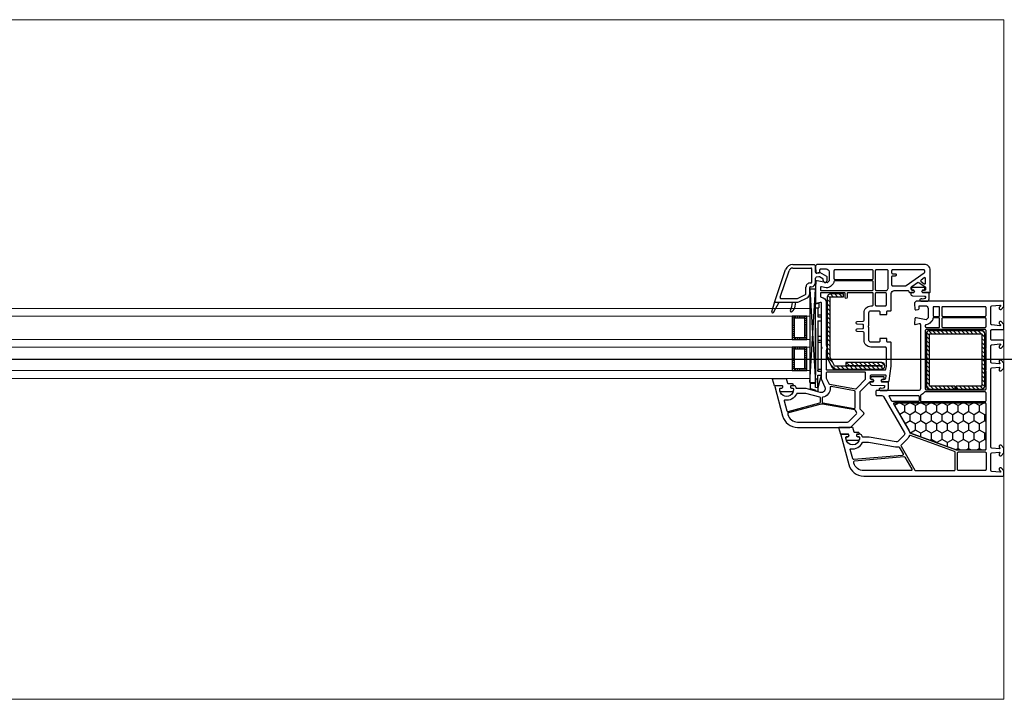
# Model space of a CAD drawing. Header units: millimetres. Extents: x 53645 to 137188, y 78097 to 135542.
# Tile 202 of 256: x 121376 to 121883, y 104279 to 104629. Entities that reach past the tile are written whole.
import ezdxf

# ---------------------------------------------------------------- set-up
doc = ezdxf.new("R2010")
doc.units = ezdxf.units.MM
doc.linetypes.add('CONTI', pattern=[0])
doc.linetypes.add('GOST2.303 5', pattern=[24, 20, -1.5, 1, -1.5])
for name, color, linetype in [('axis_dim', 40, 'CONTI'), ('GASKET', 5, 'Continuous'), ('PVC', 7, 'Continuous'), ('STEEL', 5, 'Continuous')]:
    doc.layers.add(name, color=color, linetype=linetype)
doc.layers.add('doors_windows', color=4, linetype='Continuous', lineweight=5)

# ---------------------------------------------------------------- blocks, each defined once
blk = doc.blocks.new('*U33')
at = {"linetype": 'Continuous'}
h = blk.add_hatch(dxfattribs=at)
h.set_pattern_fill('HONEY', color=6, angle=-90, style=0)
h.set_pattern_definition([(270, (-72.136, 52.6428), (2.74963, -4.7625), [3.175, -6.35]), (30, (-72.136, 52.6428), (2.74963, 4.7625), [3.175, -6.35]), (330, (-72.136, 52.6428), (5.49926, -6e-07), [-6.35, 3.175])])
h.paths.add_polyline_path([(56.24, -37.59, 0.57735), (56.67, -36.84), (48.99, -23.53, -0.079163), (48.6, -22.5, 0.259107), (48.28, -22.14), (24.61, -13.52, 0.087489), (24.43, -13.49), (9.72, -13.49, 0.414214), (9.22, -13.99), (9.22, -37.09, 0.414214), (9.72, -37.59)])
at = {"color": 1, "linetype": 'Continuous'}
for p, q in [((94, -51.97), (95.8, -45.37)), ((95.8, -45.39), (95.8, -43.52)), ((95.8, -43.52), (97, -43.85)), ((95.8, -45.37), (97, -45.65)), ((95.8, -45.37), (95.8, -51.97)), ((97, -43.85), (97, -44.14)), ((97, -44.14), (99.56, -44.82)), ((99.56, -44.82), (99.56, -47.87)), ((95.8, -45.65), (95.8, -51.97)), ((97, -49.97), (95.8, -49.97)), ((97, -45.65), (97, -88.61)), ((99.56, -47.87), (97, -47.87)), ((95.8, -51.97), (94, -51.97)), ((94, -82.97), (94, -51.97)), ((95.8, -53.97), (94, -53.97)), ((95.8, -54.97), (94, -54.97)), ((95.8, -53.97), (95.8, -54.57)), ((95.8, -79.97), (95.8, -53.97)), ((97, -76.2), (97, -52)), ((95.8, -68.97), (94, -68.97)), ((95.8, -69.97), (94, -69.97)), ((95.8, -71.97), (94, -71.97)), ((95.8, -79.97), (94, -79.97)), ((95.8, -81.97), (94, -81.97)), ((95.8, -82.97), (94, -82.97)), ((95.8, -86.67), (95.8, -81.97)), ((97, -86.67), (95.3, -86.67)), ((95.3, -89.07), (95.3, -86.67)), ((97, -88.61), (95.3, -89.07))]:
    blk.add_line(p, q, dxfattribs=at)
at = {"color": 1, "linetype": 'Continuous', "lineweight": 25}
for p, q in [((99.98, -48.17), (96.99, -96.18)), ((99.98, -96.18), (96.99, -48.17))]:
    blk.add_line(p, q, dxfattribs=at)
at = {"color": 5}
for p, q in [((102.48, -55.28), (101.48, -55.28)), ((102.48, -55.28), (102.48, -54.28)), ((103.48, -55.28), (103.48, -54.28)), ((104.48, -55.28), (104.48, -54.28)), ((105.48, -55.28), (105.48, -54.28)), ((106.48, -55.28), (106.48, -54.28)), ((107.48, -55.28), (107.48, -54.28)), ((107.98, -55.28), (107.98, -54.28)), ((107.98, -55.28), (108.98, -55.28)), ((102.48, -56.28), (101.48, -56.28)), ((102.48, -57.28), (101.48, -57.28)), ((102.48, -58.28), (101.48, -58.28)), ((102.48, -59.28), (101.48, -59.28)), ((102.48, -60.28), (101.48, -60.28)), ((107.98, -56.28), (108.98, -56.28)), ((107.98, -57.28), (108.98, -57.28)), ((107.98, -58.28), (108.98, -58.28)), ((107.98, -59.28), (108.98, -59.28)), ((107.98, -60.28), (108.98, -60.28)), ((102.48, -61.28), (101.48, -61.28)), ((102.48, -62.28), (101.48, -62.28)), ((102.48, -63.28), (101.48, -63.28)), ((102.48, -64.28), (101.48, -64.28)), ((102.48, -65.28), (101.48, -65.28)), ((102.48, -65.28), (101.48, -65.28)), ((102.48, -65.28), (102.48, -66.28)), ((103.48, -66.28), (103.48, -65.28)), ((104.48, -66.28), (104.48, -65.28)), ((105.48, -66.28), (105.48, -65.28)), ((106.48, -66.28), (106.48, -65.28)), ((107.48, -66.28), (107.48, -65.28)), ((107.98, -61.28), (108.98, -61.28)), ((107.98, -62.28), (108.98, -62.28)), ((107.98, -63.28), (108.98, -63.28)), ((107.98, -64.28), (108.98, -64.28)), ((107.98, -65.28), (108.98, -65.28)), ((107.98, -65.28), (108.98, -65.28)), ((107.98, -65.28), (107.98, -66.28)), ((102.48, -66.28), (101.48, -66.28)), ((102.48, -71.28), (102.48, -70.28)), ((103.48, -71.28), (103.48, -70.28)), ((104.48, -71.28), (104.48, -70.28)), ((105.48, -71.28), (105.48, -70.28)), ((106.48, -71.28), (106.48, -70.28)), ((107.48, -71.28), (107.48, -70.28)), ((107.98, -66.28), (108.98, -66.28)), ((107.98, -71.28), (107.98, -70.28)), ((102.48, -71.28), (101.48, -71.28)), ((102.48, -72.28), (101.48, -72.28)), ((102.48, -73.28), (101.48, -73.28)), ((102.48, -74.28), (101.48, -74.28)), ((102.48, -75.28), (101.48, -75.28)), ((107.98, -71.28), (108.98, -71.28)), ((107.98, -72.28), (108.98, -72.28)), ((107.98, -73.28), (108.98, -73.28)), ((107.98, -74.28), (108.98, -74.28)), ((107.98, -75.28), (108.98, -75.28)), ((102.48, -76.28), (101.48, -76.28)), ((102.48, -77.28), (101.48, -77.28)), ((102.48, -78.28), (101.48, -78.28)), ((102.48, -79.28), (101.48, -79.28)), ((102.48, -80.28), (101.48, -80.28)), ((107.98, -76.28), (108.98, -76.28)), ((107.98, -77.28), (108.98, -77.28)), ((107.98, -78.28), (108.98, -78.28)), ((107.98, -79.28), (108.98, -79.28)), ((107.98, -80.28), (108.98, -80.28)), ((102.48, -81.28), (101.48, -81.28)), ((102.48, -81.28), (101.48, -81.28)), ((102.48, -82.28), (101.48, -82.28)), ((102.48, -81.28), (102.48, -82.28)), ((103.48, -82.28), (103.48, -81.28)), ((104.48, -82.28), (104.48, -81.28)), ((105.48, -82.28), (105.48, -81.28)), ((106.48, -82.28), (106.48, -81.28)), ((107.48, -82.28), (107.48, -81.28)), ((107.98, -81.28), (108.98, -81.28)), ((107.98, -81.28), (108.98, -81.28)), ((107.98, -81.28), (107.98, -82.28)), ((107.98, -82.28), (108.98, -82.28))]:
    blk.add_line(p, q, dxfattribs=at)
blk.add_lwpolyline([(56.59, -37.59, 0.57735), (56.85, -37.14), (48.22, -22.19, 0.176327), (48.06, -22.06), (24.57, -13.51, 0.087489), (24.47, -13.49), (9.52, -13.49, 0.414214), (9.22, -13.79), (9.22, -37.29, 0.414214), (9.52, -37.59)], format="xyb", close=True)
at = {"color": 1, "linetype": 'Continuous', "lineweight": 25}
blk.add_lwpolyline([(99.98, -50.18), (99.98, -48.17), (96.99, -48.17), (96.99, -96.18), (99.98, -96.18)], close=True, dxfattribs=at)
at = {"color": 5}
for points in [[(101.48, -66.28), (108.98, -66.28), (108.98, -54.28), (101.48, -54.28)], [(102.48, -65.28), (107.98, -65.28), (107.98, -55.28), (102.48, -55.28)], [(101.48, -82.28), (108.98, -82.28), (108.98, -70.28), (101.48, -70.28)], [(102.48, -81.28), (107.98, -81.28), (107.98, -71.28), (102.48, -71.28)]]:
    blk.add_lwpolyline(points, close=True, dxfattribs=at)
at = {"layer": 'doors_windows', "color": 5}
for points in [[(100, -50.28), (538.02, -50.28), (538.02, -54.28), (100, -54.28)], [(100, -66.28), (538.02, -66.28), (538.02, -70.28), (100, -70.28)], [(100, -82.28), (538.02, -82.28), (538.02, -86.28), (100, -86.28)]]:
    blk.add_lwpolyline(points, close=True, dxfattribs=at)
at = {"layer": 'GASKET'}
for p, q in [((118.7, -84.2), (115.7, -89.5)), ((119.43, -84.5), (117.99, -89.88)), ((107.45, -87.48), (107.09, -89.5))]:
    blk.add_line(p, q, dxfattribs=at)
at = {"layer": 'GASKET', "color": 5, "linetype": 'Continuous'}
for points in [[(75.14, -22.56, -0.414214), (74.44, -21.86), (74.44, -21.76, -0.414214), (74.74, -21.46), (75.59, -21.46), (75.76, -21.16, 0.57735), (75.24, -20.26), (74.79, -20.26, -0.414214), (74.29, -19.76), (74.29, -19.46, -0.020024), (74.3, -19.18, -0.390947), (75.3, -18.26), (80.28, -18.26, -0.390947), (81.28, -19.18), (81.29, -19.46), (81.29, -19.76, -0.414214), (80.79, -20.26), (80.34, -20.26, 0.57735), (79.82, -21.16), (80, -21.46), (84.04, -21.46), (85.06, -24.85, -0.502334), (84.77, -25.23), (78.01, -25.23), (77.28, -22.8, 0.349418), (76.98, -22.56)], [(62.12, -49.68, 0.414214), (61.62, -50.18, 0.054959), (61.71, -50.94, 0.351258), (61.9, -51.1), (68.34, -51.1, 0.351258), (68.54, -50.94, 0.054959), (68.62, -50.18, 0.414214), (68.12, -49.68), (67.67, -49.68, -0.57735), (67.15, -48.78), (67.33, -48.48), (68.79, -48.48, 0.414214), (68.99, -48.28), (68.99, -47.81, 0.407864), (68.01, -46.81), (61.8, -46.68, -0.433601), (61.41, -46.24), (61.44, -45.92, -0.363714), (62.16, -45.19), (63.13, -45.11, -0.169782), (63.32, -45.16, 1.241435), (63.77, -43.99), (60.68, -43.99, 0.414214), (59.48, -45.19), (59.48, -48.18, 0.414214), (59.78, -48.48), (62.92, -48.48), (63.09, -48.78, -0.57735), (62.57, -49.68)], [(109.24, -47.61, -0.414214), (108.54, -46.91), (108.54, -46.81, -0.414214), (108.84, -46.51), (109.69, -46.51), (109.86, -46.21, 0.57735), (109.34, -45.31), (108.89, -45.31, -0.414214), (108.39, -44.81), (108.39, -44.51, -0.020024), (108.4, -44.23, -0.390947), (109.4, -43.31), (114.38, -43.31, -0.390947), (115.38, -44.23), (115.39, -44.51), (115.39, -44.81, -0.414214), (114.89, -45.31), (114.44, -45.31, 0.57735), (113.92, -46.21), (114.1, -46.51), (118.14, -46.51), (119.16, -49.9, -0.502334), (118.87, -50.28), (112.11, -50.28), (111.38, -47.85, 0.349418), (111.09, -47.61)], [(41.14, -95.68, 0.414214), (40.64, -96.18, 0.054959), (40.72, -96.94, 0.351258), (40.91, -97.1), (47.36, -97.1, 0.351258), (47.55, -96.94, 0.054959), (47.64, -96.18, 0.414214), (47.14, -95.68), (46.69, -95.68, -0.57735), (46.17, -94.78), (46.34, -94.48), (47.8, -94.48, 0.414214), (48, -94.28), (48, -93.81, 0.407864), (47.02, -92.81), (40.81, -92.68, -0.433601), (40.42, -92.24), (40.45, -91.92, -0.363714), (41.18, -91.19), (42.14, -91.11, -0.169782), (42.33, -91.16, 1.241435), (42.79, -89.99), (39.7, -89.99, 0.414214), (38.5, -91.19), (38.5, -94.18, 0.414214), (38.8, -94.48), (41.93, -94.48), (42.1, -94.78, -0.57735), (41.59, -95.68)]]:
    blk.add_lwpolyline(points, format="xyb", close=True, dxfattribs=at)
at = {"layer": 'GASKET'}
for centre, radius, start, end in [((112.37, -88.34), 5, 132.486, 170), ((116.89, -89.32), 8, 150.58, 180), ((109.4, -85.1), 0.6, 330.58, 132.486), ((119.04, -84.4), 0.4, 345, 150.5133)]:
    blk.add_arc(centre, radius, start, end, dxfattribs=at)
at = {"layer": 'PVC'}
for p, q in [((105.5, -89.74), (101.35, -91.76)), ((117.7, -89.5), (106.55, -89.5)), ((108.89, -89.32), (108.89, -89.5)), ((117.98, -89.9), (112.42, -106.29)), ((118, -89.8), (118, -89.8)), ((100, -93.92), (100, -97)), ((101.9, -93.92), (101.9, -97.3)), ((106.33, -91.45), (102.18, -93.47)), ((114.77, -91.4), (106.55, -91.4)), ((115.24, -92.06), (110.62, -105.68)), ((91, -100.65), (91, -102.27)), ((93, -100.65), (93, -101.11)), ((97, -99.6), (97, -101.91)), ((98.9, -99.9), (98.9, -106.6)), ((99.5, -97.5), (99.1, -97.5)), ((99.8, -99.4), (99.4, -99.4)), ((91.25, -102.7), (94.8, -104.75)), ((93.25, -101.55), (95.01, -102.56)), ((94.8, -104.75), (96.41, -104.47)), ((95.35, -102.62), (96.59, -102.4)), ((97, -104.96), (97, -108.25)), ((97.75, -109), (97, -108.25)), ((108.63, -109), (97.75, -109)), ((108.72, -107.1), (99.4, -107.1))]:
    blk.add_line(p, q, dxfattribs=at)
for points in [[(44, -44), (65.5, -44, 0.414214), (66, -43.5), (66, -42, 0.414214), (65.5, -41.5), (62.8, -41.5, -0.267949), (61.93, -41), (51.13, -22.29, -0.339454), (51.29, -21.09), (54.58, -17.8, -0.245592), (55.47, -17.52), (69.3, -19.95, 0.043661), (69.82, -20), (72.5, -20, -0.414214), (73, -20.5, 0.414214), (74, -21.5), (75.65, -21.5), (75.82, -21.2, 0.57735), (75.3, -20.3), (74.85, -20.3, -0.414214), (74.35, -19.8), (74.35, -19.5, -1), (81.35, -19.5), (81.35, -19.8, -0.414214), (80.85, -20.3), (80.4, -20.3, 0.57735), (79.88, -21.2), (80.05, -21.5), (83.7, -21.5, 0.493145), (83.99, -21.12), (79.92, -5.93, 0.339454), (72.19, 0), (0.5, 0, 0.414214), (0, -0.5), (0, -2.41), (0, -2.7), (1.5, -4.2), (2, -4.2, 0.414214), (2.5, -3.7), (2.5, -3.3, 0.198912), (2.44, -3.16), (1.79, -2.51, -0.700208), (2.03, -2), (6.24, -2.37, -0.388879), (6.7, -2.87), (6.7, -11.46, -0.388879), (6.24, -11.96), (2.33, -12.3, -0.700208), (2.09, -11.79), (2.44, -11.44, 0.198912), (2.5, -11.3), (2.5, -10.9, 0.414214), (2, -10.4), (1.5, -10.4), (0, -11.9), (0, -14.4), (1.5, -15.9), (2, -15.9, 0.414214), (2.5, -15.4), (2.5, -15, 0.198912), (2.44, -14.86), (2.09, -14.51, -0.700208), (2.33, -14), (6.24, -14.34, -0.388879), (6.7, -14.84), (6.7, -55.16, -0.388879), (6.24, -55.66), (2.33, -56, -0.700208), (2.09, -55.49), (2.44, -55.14, 0.198912), (2.5, -55), (2.5, -54.6, 0.414214), (2, -54.1), (1.5, -54.1), (0, -55.6), (0, -58.1), (1.5, -59.6), (2, -59.6, 0.414214), (2.5, -59.1), (2.5, -58.7, 0.198912), (2.44, -58.56), (2.09, -58.21, -0.700208), (2.33, -57.7), (6.24, -58.04, -0.388879), (6.7, -58.54), (6.7, -67.13, -0.388879), (6.24, -67.63), (2.03, -68, -0.700208), (1.79, -67.49), (2.44, -66.84, 0.198912), (2.5, -66.7), (2.5, -66.3, 0.414214), (2, -65.8), (1.5, -65.8), (0, -67.3), (0, -67.59), (0, -69.5, 0.414214), (0.5, -70), (6.2, -70, -0.414214), (6.7, -70.5), (6.7, -74.9, -0.414214), (6.2, -75.4), (0.5, -75.4, 0.414214), (0, -75.9), (0, -78.1), (1.5, -79.6), (2, -79.6, 0.414214), (2.5, -79.1), (2.5, -78.7, 0.198912), (2.44, -78.56), (1.79, -77.91, -0.700208), (2.03, -77.4), (6.24, -77.77, -0.388879), (6.7, -78.27), (6.7, -87.13, -0.388879), (6.24, -87.63), (2.03, -88, -0.700208), (1.79, -87.49), (2.44, -86.84, 0.198912), (2.5, -86.7), (2.5, -86.3, 0.414214), (2, -85.8), (1.5, -85.8), (0, -87.3), (0, -87.59), (0, -89.5, 0.414214), (0.5, -90), (45.25, -90), (46, -89.25), (46, -88.75), (45.82, -85.97, 0.446275), (45.23, -85.51), (44.11, -85.7, 0.36397), (43.7, -86.2), (43.7, -87.2, -0.414214), (43.2, -87.7), (40.5, -87.7, -0.414214), (39, -86.2), (39, -81.43), (40, -80.43), (45.22, -81.49, 0.454146), (45.82, -81.03), (46, -78.32, 0.51393), (45.62, -78.01), (43.63, -78.54, -0.493145), (43, -78.06), (43, -45, -0.414214)], [(23.95, -3.3), (23.95, -11.9, -0.414214), (23.45, -12.4), (9.7, -12.4, -0.414214), (9.2, -11.9), (9.2, -3.3, -0.414214), (9.7, -2.8), (23.45, -2.8, -0.414214)], [(25.55, -2.8, 0.414214), (25.05, -3.3), (25.05, -12.18, 0.315299), (25.38, -12.65), (48.07, -20.91, 0.415199), (48.71, -20.61, -0.110369), (49.53, -19.32), (52.89, -15.95, 0.339454), (52.97, -15.35), (45.87, -3.05, 0.267949), (45.44, -2.8)], [(47.87, -2.8), (72.19, -2.8, -0.339454), (77.21, -6.65), (77.34, -7.12, -0.466308), (76.9, -7.75), (51.47, -9.97, -0.291473), (51, -9.72), (47.43, -3.55, -0.57735)], [(52.32, -10.6), (77.26, -8.42, -0.36397), (77.79, -8.79), (79.1, -13.7, -0.546119), (78.76, -14.08, 0.339137), (72.85, -17.21, -0.293253), (72.4, -17.5), (69.78, -17.5), (55.9, -15.05, 0.100742), (54.5, -15.09, -0.329802), (53.96, -14.85), (51.94, -11.35, -0.548619)], [(24.5, -13.5), (9.7, -13.5, 0.414214), (9.2, -14), (9.2, -37.1, 0.414214), (9.7, -37.6), (56.22, -37.6, 0.57735), (56.65, -36.85), (48.97, -23.54, -0.079163), (48.58, -22.51, 0.259107), (48.26, -22.15)], [(9.7, -38.3, 0.414214), (9.2, -38.8), (9.2, -42.8, 0.414214), (9.7, -43.3), (40.66, -43.3, 0.252264), (41.08, -43.08, -0.152167), (42.69, -41.76, 0.305615), (43, -41.29), (43, -38.8, 0.414214), (42.5, -38.3)], [(44.2, -38.3), (57.2, -38.3, -0.267949), (57.63, -38.55), (59.08, -41.05, -0.57735), (58.82, -41.5), (44.2, -41.5, -0.414214), (43.7, -41), (43.7, -38.8, -0.414214)], [(9.7, -44.4, 0.414214), (9.2, -44.9), (9.2, -54.1, -1), (9.2, -54.7), (9.2, -65.1, -1), (9.2, -65.7), (9.2, -74.9, 0.414214), (9.7, -75.4), (40, -75.4, 0.414214), (40.5, -74.9), (40.5, -44.9, 0.414214), (40, -44.4)], [(9.7, -76.5, 0.414214), (9.2, -77), (9.2, -81, 0.414214), (9.7, -81.5), (31.5, -81.5, 0.414214), (32, -81), (32, -77, 0.414214), (31.5, -76.5)], [(33.6, -76.5, 0.414214), (33.1, -77), (33.1, -81, 0.414214), (33.6, -81.5), (36.03, -81.5, 0.372896), (36.53, -81.07, -0.161969), (37.23, -79.66), (38.23, -78.66, -0.198912), (40, -77.93, 0.414214), (40.5, -77.43), (40.5, -77, 0.414214), (40, -76.5)], [(9.7, -82.2, 0.414214), (9.2, -82.7), (9.2, -86.7, 0.414214), (9.7, -87.2), (31.5, -87.2, 0.414214), (32, -86.7), (32, -82.7, 0.414214), (31.5, -82.2)], [(33.6, -82.2, 0.414214), (33.1, -82.7), (33.1, -86.7, 0.414214), (33.6, -87.2), (36, -87.2, 0.414214), (36.5, -86.7), (36.5, -82.7, 0.414214), (36, -82.2)]]:
    blk.add_lwpolyline(points, format="xyb", close=True, dxfattribs=at)
at = {"layer": 'PVC', "linetype": 'Continuous', "lineweight": 25}
for points in [[(96.25, -109), (97, -108.25), (97, -107.75), (96.82, -104.97, 0.446275), (96.23, -104.51), (95.11, -104.7, 0.36397), (94.7, -105.2), (94.7, -106.2, -0.414214), (94.2, -106.7), (91.5, -106.7, -0.414214), (90, -105.2), (90, -100.43), (91, -99.43), (96.22, -100.49, 0.454146), (96.82, -100.03), (96.99, -97.41, 0.016582), (97, -97.21), (97, -89.3, 0.493145), (96.62, -89.01), (94.63, -89.54, -0.493145), (94, -89.06), (94, -66.71, 0.201513), (93.85, -66.36, -0.420084), (93.85, -65.64, 0.201513), (94, -65.29), (94, -50), (92.17, -45.8, -0.628383), (94.52, -43.07), (101.73, -45), (106.5, -45, -0.414214), (107, -45.5, 0.414214), (108, -46.5), (109.65, -46.5), (109.82, -46.2, 0.57735), (109.3, -45.3), (108.87, -45.3, -0.38517), (108.37, -44.85, -1.105542), (115.33, -44.85, -0.38517), (114.83, -45.3), (114.4, -45.3, 0.57735), (113.88, -46.2), (114.05, -46.5), (117.7, -46.5, 0.493145), (117.99, -46.12), (113.92, -30.93, 0.339454), (106.19, -25), (79.41, -25, 0.198912), (78.71, -25.29), (72.15, -31.85, 0.414214), (72.15, -32.56), (73.85, -34.27, -0.198912), (74, -34.62), (74, -43.29, -0.198912), (73.85, -43.65), (69.15, -48.35, -0.198912), (68.79, -48.5), (67.35, -48.5), (67.18, -48.8, 0.57735), (67.7, -49.7), (68.2, -49.7, -0.414214), (68.7, -50.2), (68.7, -51.6, -0.414214), (68.2, -52.1), (61.21, -52.1, -0.455633), (60.72, -51.53), (60.91, -50.13, -0.373972), (61.41, -49.7), (62.6, -49.7, 0.57735), (63.12, -48.8), (62.95, -48.5), (59.56, -48.5, 0.373885), (59.06, -48.93), (58, -56.5), (58, -68.6, 0.414214), (58.3, -68.9), (59.9, -68.9, -0.414214), (60.2, -69.2), (60.2, -70.6, 0.414214), (60.5, -70.9), (63.6, -70.9, 0.414214), (63.9, -70.6), (63.9, -69.4, -0.414214), (64.4, -68.9), (68.5, -68.9, -0.414214), (69.5, -69.9), (69.5, -76.29, 0.201513), (69.65, -76.64, -0.420084), (69.65, -77.36, 0.201513), (69.5, -77.71), (69.5, -84.1, -0.414214), (68.5, -85.1), (64.4, -85.1, -0.414214), (63.9, -84.6), (63.9, -83.4, 0.414214), (63.6, -83.1), (60.5, -83.1, 0.414214), (60.2, -83.4), (60.2, -84.8, -0.414214), (59.9, -85.1), (58.3, -85.1, 0.414214), (58, -85.4), (58, -94, -0.414214), (56.5, -95.5), (49.5, -95.5, -0.414214), (49, -95, 0.414214), (48.5, -94.5), (46.35, -94.5), (46.18, -94.8, 0.57735), (46.7, -95.7), (47.2, -95.7, -0.414214), (47.7, -96.2), (47.7, -97.17, -0.244698), (47.49, -97.58), (44.44, -99.72, -0.315299), (43.86, -99.72), (40.51, -97.37, -0.244698), (40.3, -96.96), (40.3, -96.2, -0.414214), (40.8, -95.7), (41.6, -95.7, 0.57735), (42.12, -94.8), (41.95, -94.5), (38.3, -94.5, 0.414214), (38, -94.8), (38, -106, 0.414214), (41, -109)], [(93.48, -36.95, 0.109518), (94.78, -36.9), (110.94, -32.57, 0.414214), (111.29, -31.95), (111.21, -31.65, 0.339454), (106.19, -27.8), (80.57, -27.8, 0.198912), (79.87, -28.09), (75.88, -32.08, 0.382222), (75.84, -32.75, -0.088112), (76.34, -33.67, 0.274835), (76.73, -34)], [(88.94, -46.01, 0.498043), (89.52, -45.46, -0.394481), (93.23, -40.57, 0.365019), (93.65, -40.07), (93.65, -38.12, 0.36397), (93.24, -37.62), (77.09, -34.77, 0.466308), (76.5, -35.27), (76.5, -43.39, 0.36397), (76.91, -43.89)], [(106.4, -42.5, 0.293253), (106.85, -42.21, -0.339137), (112.76, -39.08, 0.546119), (113.1, -38.7), (111.73, -33.6, 0.414214), (111.12, -33.24), (94.72, -37.64, 0.339454), (94.35, -38.12), (94.35, -40.05, 0.339454), (94.72, -40.53), (101.99, -42.48, 0.065543), (102.12, -42.5)], [(91, -53.5, 0.414214), (91.5, -53), (91.5, -50.63, 0.103244), (91.46, -50.43), (90.21, -47.58, 0.251284), (89.84, -47.28), (76.38, -44.91, 0.28183), (75.89, -45.1, -0.034736), (75.62, -45.41), (71.35, -49.69, 0.198912), (71.2, -50.04), (71.2, -53, 0.414214), (71.7, -53.5)], [(80.2, -94.4, 0.414214), (80.7, -93.9), (80.7, -91.9, -1), (81.7, -91.9), (81.7, -93.9, 0.414214), (82.2, -94.4), (94, -94.4, 0.414214), (94.5, -93.9), (94.5, -92.61, 0.387795), (94.05, -92.11, -0.387795), (91.5, -89.32), (91.5, -67.31, -0.229416), (91.5, -64.69), (91.5, -55.1, 0.414214), (91, -54.6), (61.23, -54.6, 0.373972), (60.73, -55.03), (60.5, -56.64, 0.034844), (60.5, -56.71), (60.5, -65.9, 0.414214), (61, -66.4), (68.5, -66.4, -0.414214), (72, -69.9), (72, -73.72, 0.39896), (72.47, -74.22), (75.53, -74.38, -0.39896), (76, -74.87), (76, -75.31, -0.39896), (75.53, -75.8), (72.73, -75.95, 0.442836), (72.26, -76.52, -0.074681), (72.26, -77.48, 0.442836), (72.73, -78.05), (75.53, -78.2, -0.39896), (76, -78.69), (76, -79.13, -0.39896), (75.53, -79.62), (72.47, -79.78, 0.39896), (72, -80.28), (72, -84.1, -0.414214), (68.5, -87.6), (67.8, -87.6, 0.414214), (67.3, -88.1), (67.3, -93.9, 0.414214), (67.8, -94.4)], [(65.7, -94.4, 0.414214), (66.2, -93.9), (66.2, -88.1, 0.414214), (65.7, -87.6), (61, -87.6, 0.414214), (60.5, -88.1), (60.5, -93.9, 0.414214), (61, -94.4)], [(65.7, -106.2, 0.414214), (66.2, -105.7), (66.2, -96, 0.414214), (65.7, -95.5), (60.53, -95.5, 0.284915), (60.08, -95.78, -0.045769), (59.7, -96.4, 0.162278), (59.6, -96.7), (59.6, -105.7, 0.414214), (60.1, -106.2)], [(87.03, -100.5, 0.372896), (87.53, -100.07, -0.161969), (88.23, -98.66), (89.23, -97.66, -0.251647), (91.5, -96.98), (93.9, -97.47, 0.4743), (94.5, -96.98), (94.5, -96, 0.414214), (94, -95.5), (67.8, -95.5, 0.414214), (67.3, -96), (67.3, -100, 0.414214), (67.8, -100.5)], [(42.69, -100.94, 0.520567), (42.69, -100.12), (41.09, -98.99, 0.606815), (40.3, -99.4), (40.3, -101.65, 0.606815), (41.09, -102.06)], [(57.3, -106.2, 0.414214), (57.8, -105.7), (57.8, -104.7, 0.414214), (57.3, -104.2), (56, -104.2, -0.414214), (55.5, -103.7), (55.5, -103.5, -0.414214), (56, -103), (57.3, -103, 0.414214), (57.8, -102.5), (57.8, -98.49, 0.436376), (57.26, -97.99, -0.01877), (57, -98), (50.53, -98, 0.153915), (50.25, -98.09), (41.01, -104.56, 0.244698), (40.8, -104.97), (40.8, -105.7, 0.414214), (41.3, -106.2)], [(87, -106.2, 0.414214), (87.5, -105.7), (87.5, -101.7, 0.414214), (87, -101.2), (67.8, -101.2, 0.414214), (67.3, -101.7), (67.3, -105.7, 0.414214), (67.8, -106.2)]]:
    blk.add_lwpolyline(points, format="xyb", close=True, dxfattribs=at)
at = {"layer": 'PVC'}
for centre, radius, start, end in [((106.55, -91.9), 2.4, 90, 115.9205), ((117.7, -89.8), 0.3, 341.2519, 90), ((102.4, -93.92), 2.4, 115.9205, 180), ((102.4, -93.92), 0.5, 115.9205, 180), ((106.55, -91.9), 0.5, 90, 115.9205), ((114.77, -91.9), 0.5, 341.2519, 90), ((92, -100.65), 1, 0, 180), ((93.5, -101.11), 0.5, 180, 240), ((99.1, -99.6), 2.1, 90, 180), ((99.4, -99.9), 0.5, 90, 180), ((99.5, -97), 0.5, 270, 0), ((99.8, -97.3), 2.1, 270, 0), ((91.5, -102.27), 0.5, 180, 240), ((95.26, -102.13), 0.5, 240, 280), ((96.5, -104.96), 0.5, 0, 100), ((96.5, -101.91), 0.5, 280, 0), ((108.63, -105), 2.1, 270, 341.2519), ((108.63, -105), 4, 270, 341.2519), ((99.4, -106.6), 0.5, 180, 270)]:
    blk.add_arc(centre, radius, start, end, dxfattribs=at)
at = {"layer": 'STEEL', "color": 5, "linetype": 'Continuous'}
for p, q in [((10.87, -44.9), (12.27, -46.3)), ((12.89, -44.8), (14.39, -46.3)), ((15.01, -44.8), (16.51, -46.3)), ((17.13, -44.8), (18.63, -46.3)), ((19.25, -44.8), (20.75, -46.3)), ((21.37, -44.8), (22.87, -46.3)), ((23.49, -44.8), (24.65, -45.95)), ((25.62, -44.8), (27.12, -46.3)), ((27.74, -44.8), (29.24, -46.3)), ((29.86, -44.8), (31.36, -46.3)), ((31.98, -44.8), (33.48, -46.3)), ((34.1, -44.8), (35.6, -46.3)), ((36.22, -44.8), (37.72, -46.3)), ((38.34, -44.8), (39.9, -46.36)), ((9.9, -48.17), (11.4, -49.67)), ((9.9, -50.3), (11.4, -51.8)), ((9.92, -46.07), (11.4, -47.55)), ((38.4, -46.98), (39.9, -48.48)), ((38.4, -49.1), (39.9, -50.6)), ((9.9, -52.42), (11.4, -53.92)), ((9.9, -54.54), (11.4, -56.04)), ((38.4, -51.22), (39.9, -52.72)), ((38.4, -53.34), (39.9, -54.84)), ((38.4, -55.46), (39.9, -56.96)), ((62.1, -55.24), (63.39, -56.53)), ((64.15, -55.03), (65.65, -56.53)), ((66.42, -55.03), (67.92, -56.53)), ((68.68, -55.03), (70.18, -56.53)), ((70.94, -55.03), (72.44, -56.53)), ((73.2, -55.03), (74.7, -56.53)), ((75.47, -55.03), (76.97, -56.53)), ((77.73, -55.03), (79.23, -56.53)), ((79.99, -55.03), (81.49, -56.53)), ((82.26, -55.03), (83.76, -56.53)), ((84.52, -55.03), (86.02, -56.53)), ((86.78, -55.03), (89.26, -57.51)), ((9.9, -56.66), (11.4, -58.16)), ((9.9, -58.78), (11.4, -60.28)), ((38.4, -57.58), (39.9, -59.08)), ((38.4, -59.7), (39.9, -61.2)), ((61.37, -56.78), (63.05, -58.45)), ((63.74, -56.87), (65.32, -58.45)), ((66, -56.87), (67.58, -58.45)), ((68.26, -56.87), (69.84, -58.45)), ((70.52, -56.87), (72.1, -58.45)), ((72.79, -56.87), (74.37, -58.45)), ((75.05, -56.87), (76.63, -58.45)), ((77.31, -56.87), (78.89, -58.45)), ((79.58, -56.87), (81.15, -58.45)), ((88.17, -58.68), (91.02, -61.53)), ((9.9, -60.9), (11.4, -62.4)), ((9.9, -63.02), (11.4, -64.52)), ((9.9, -65.15), (11.4, -66.65)), ((38.4, -61.83), (39.9, -63.33)), ((38.4, -63.95), (39.9, -65.45)), ((89.52, -62.3), (91.02, -63.8)), ((89.52, -64.56), (91.02, -66.06)), ((9.9, -67.27), (11.4, -68.77)), ((9.9, -69.39), (11.4, -70.89)), ((38.4, -66.07), (39.9, -67.57)), ((38.4, -68.19), (39.9, -69.69)), ((38.4, -70.31), (39.9, -71.81)), ((89.52, -66.82), (91.02, -68.32)), ((89.52, -69.08), (91.02, -70.58)), ((9.9, -71.51), (11.4, -73.01)), ((9.95, -73.68), (11.02, -74.75)), ((11.69, -73.3), (13.19, -74.8)), ((13.81, -73.3), (15.31, -74.8)), ((15.93, -73.3), (17.43, -74.8)), ((18.05, -73.3), (19.55, -74.8)), ((20.17, -73.3), (21.67, -74.8)), ((22.3, -73.3), (23.8, -74.8)), ((24.42, -73.3), (25.92, -74.8)), ((26.54, -73.3), (28.04, -74.8)), ((28.66, -73.3), (30.16, -74.8)), ((30.78, -73.3), (32.28, -74.8)), ((32.9, -73.3), (34.4, -74.8)), ((35.02, -73.3), (36.52, -74.8)), ((37.15, -73.3), (38.63, -74.78)), ((38.4, -72.43), (39.8, -73.83)), ((89.52, -71.35), (91.02, -72.85)), ((89.52, -73.61), (91.02, -75.11)), ((89.52, -75.87), (91.02, -77.37)), ((89.52, -78.13), (91.02, -79.63)), ((89.52, -80.4), (91.02, -81.9)), ((89.52, -82.66), (91.02, -84.16)), ((89.52, -84.92), (91.02, -86.42)), ((89.52, -87.19), (91.02, -88.69)), ((89.52, -89.45), (91.02, -90.95)), ((82.52, -93.76), (82.59, -93.83)), ((83.35, -92.33), (84.85, -93.83)), ((85.61, -92.33), (87.11, -93.83)), ((87.88, -92.33), (89.35, -93.8)), ((89.52, -91.71), (90.71, -92.9))]:
    blk.add_line(p, q, dxfattribs=at)
blk.add_lwpolyline([(24.65, -46.3), (24.65, -44.8), (11.4, -44.8, 0.414214), (9.9, -46.3), (9.9, -73.3, 0.414214), (11.4, -74.8), (38.4, -74.8, 0.414214), (39.9, -73.3), (39.9, -46.3, 0.414214), (38.4, -44.8), (25.15, -44.8), (25.15, -46.3), (38.4, -46.3), (38.4, -73.3), (11.4, -73.3), (11.4, -46.3)], format="xyb", close=True, dxfattribs=at)
at = {"layer": 'STEEL', "linetype": 'Continuous'}
blk.add_lwpolyline([(91.02, -91.83), (91.02, -61.5, 0.116434), (90.81, -60.61), (88.57, -56.13, 0.284079), (86.79, -55.03), (62.87, -55.03, 0.414214), (61.37, -56.53), (61.37, -56.95, 0.414214), (62.87, -58.45), (81.38, -58.45), (81.38, -56.87), (62.78, -56.87, -0.940252), (62.76, -56.53), (86.66, -56.53, -0.228035), (87.23, -56.81), (89.47, -61.28, -0.116434), (89.52, -61.5), (89.52, -91.83, -0.414214), (89.02, -92.33), (82.52, -92.33), (82.52, -93.83), (89.02, -93.83, 0.414214)], format="xyb", close=True, dxfattribs=at)

msp = doc.modelspace()

# ---------------------------------------------------------------- linework, layer by layer
at = {"layer": 'axis_dim', "linetype": 'GOST2.303 5', "lineweight": 25, "ltscale": 100}
msp.add_lwpolyline([(127181.85, 104453.94), (108766.7, 104453.94)], dxfattribs=at)
at = {"layer": 'doors_windows', "lineweight": 20, "ltscale": 50}
msp.add_lwpolyline([(120682.32, 104628.94), (121882.32, 104628.94), (121882.32, 104278.94), (120682.32, 104278.94)], close=True, dxfattribs=at)

# ---------------------------------------------------------------- block references
at = {"ltscale": 100, "rotation": 180}
msp.add_blockref('*U33', (121882.32, 104393.94), dxfattribs=at)

doc.saveas('drawing.dxf')
